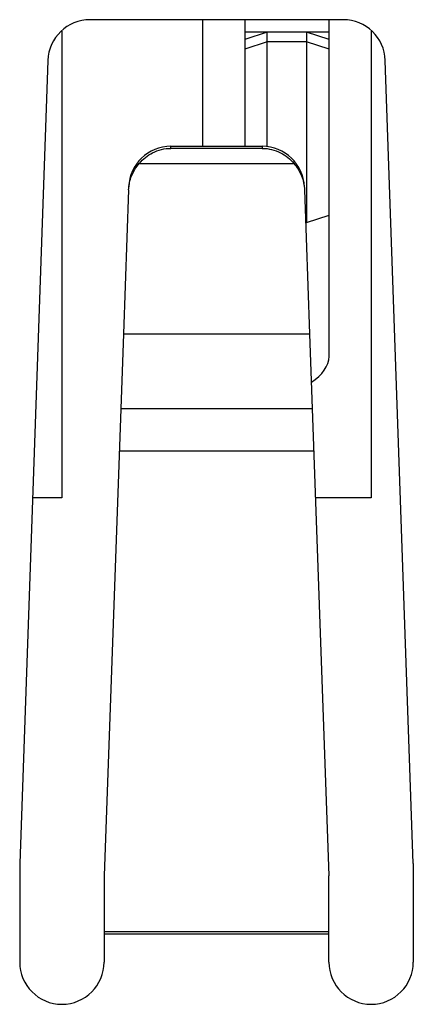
# Model space of a CAD drawing. Header units: millimetres. Extents: x 344 to 667, y 229 to 335.
# Tile 85 of 206: x 598.05 to 599.45, y 250.57 to 254.07. Entities that reach past the tile are written whole.
import ezdxf

# ---------------------------------------------------------------- set-up
doc = ezdxf.new("R2010")
doc.units = ezdxf.units.MM
doc.header["$LTSCALE"] = 0.5
doc.layers.get('0').update_dxf_attribs({"linetype": 'CONTINUOUS'})

msp = doc.modelspace()

# ---------------------------------------------------------------- linework, layer by layer
at = {"linetype": 'Continuous'}
for p, q in [((599.2026, 254.0707), (598.3024, 254.0708)), ((598.7025, 254.0707), (598.7024, 253.6207)), ((598.8525, 254.0707), (598.8524, 253.6207)), ((599.1524, 252.8731), (599.1525, 254.0707)), ((598.2025, 254.0304), (598.2023, 252.3708)), ((599.1525, 254.0265), (598.8525, 254.0265)), ((598.9325, 254.0265), (598.8525, 254.0008)), ((598.9324, 253.6207), (598.9325, 254.0265)), ((599.0725, 254.0265), (599.0724, 253.3503)), ((599.1525, 254.0008), (599.0725, 254.0265)), ((599.3025, 254.0303), (599.3023, 252.3707)), ((598.9325, 253.9921), (598.8525, 253.9664)), ((599.0725, 253.9921), (598.9325, 253.9921)), ((599.1525, 253.9664), (599.0725, 253.9921)), ((598.1525, 253.926), (598.0522, 251.0708)), ((599.4522, 251.0707), (599.3525, 253.9259)), ((598.5897, 253.6134), (598.5901, 253.6207)), ((598.5901, 253.6207), (598.9148, 253.6207)), ((598.9148, 253.6207), (598.9152, 253.6133)), ((598.9152, 253.6133), (598.5897, 253.6134)), ((598.4777, 253.5598), (599.0272, 253.5598)), ((598.4396, 253.4654), (598.4213, 252.9539)), ((599.0653, 253.4654), (599.0835, 252.9539)), ((599.0724, 253.3503), (599.1524, 253.3759)), ((598.4213, 252.9539), (598.4117, 252.687)), ((598.4213, 252.9539), (599.0835, 252.9539)), ((599.0835, 252.9539), (599.1522, 251.0278)), ((598.4117, 252.687), (598.3522, 251.0279)), ((599.093, 252.6869), (598.4117, 252.687)), ((598.4064, 252.5383), (599.0984, 252.5383)), ((598.2023, 252.3708), (598.0979, 252.3708)), ((599.3023, 252.3707), (599.1043, 252.3707)), ((598.0522, 251.0708), (598.0522, 250.7208)), ((599.4522, 251.0707), (599.4522, 250.7207)), ((598.3522, 251.0279), (598.3522, 250.7207)), ((599.1522, 250.7207), (599.1522, 251.0278)), ((599.1522, 250.8278), (598.3522, 250.8279)), ((598.3522, 250.8207), (599.1522, 250.8207))]:
    msp.add_line(p, q, dxfattribs=at)
for centre, start, end in [((598.3024, 253.9208), 89.9951, 177.9892), ((599.2026, 253.9207), 2.001, 89.9951), ((598.2022, 250.7208), 179.9951, 359.9951), ((599.3022, 250.7207), 179.9951, 359.9951)]:
    msp.add_arc(centre, 0.15, start, end, dxfattribs=at)
for centre, major_axis, ratio, start_param, end_param in [((598.59, 253.4711), (0.15, 0), 0.997272, 1.570796, 3.106041), ((598.9148, 253.4711), (0.15, 0), 0.997272, 0.035551, 1.570796), ((599.0524, 252.841), (0.0928, 0.0583), 0.638918, -1.566603, -0.382055)]:
    msp.add_ellipse(centre, major_axis=major_axis, ratio=ratio, start_param=start_param, end_param=end_param, dxfattribs=at)
for points, knots in [([(598.4777, 253.5598), (598.4907, 253.5752), (598.5245, 253.6028), (598.5675, 253.6134), (598.5897, 253.6134)], [0, 0, 0, 0, 0.475103, 1, 1, 1, 1]), ([(598.9152, 253.6133), (598.9374, 253.6133), (598.9804, 253.6028), (599.0142, 253.5752), (599.0272, 253.5598)], [0, 0, 0, 0, 0.524897, 1, 1, 1, 1]), ([(598.4396, 253.4654), (598.4402, 253.4826), (598.4475, 253.5171), (598.4662, 253.547), (598.4777, 253.5598)], [0, 0, 0, 0, 0.499839, 1, 1, 1, 1]), ([(599.0272, 253.5598), (599.0387, 253.5469), (599.0574, 253.5171), (599.0646, 253.4826), (599.0653, 253.4654)], [0, 0, 0, 0, 0.500158, 1, 1, 1, 1])]:
    msp.add_open_spline(points, degree=3, knots=knots, dxfattribs=at)

doc.saveas('drawing.dxf')
